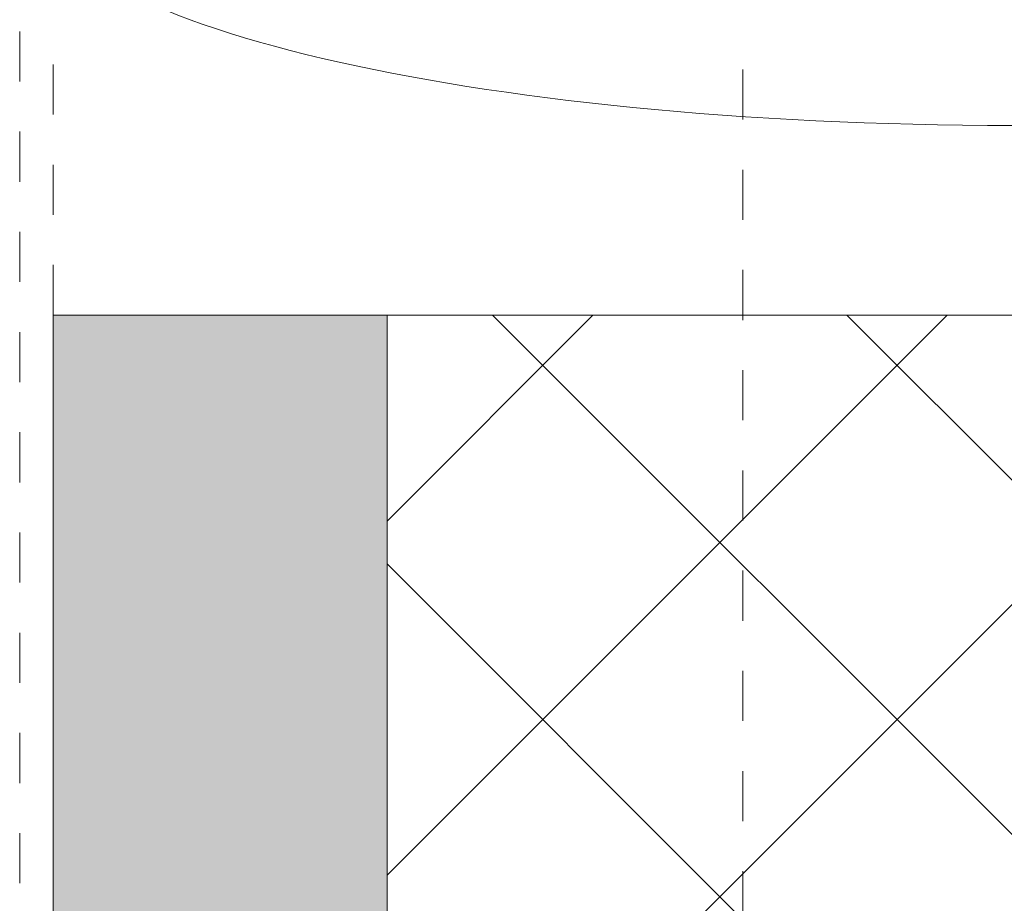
# Model space of a CAD drawing. Header units: millimetres. Extents: x -6861 to -4784, y 84 to 6892.
# Tile 185 of 200: x -5084 to -5025, y 415 to 468. Entities that reach past the tile are written whole.
import ezdxf

# ---------------------------------------------------------------- set-up
doc = ezdxf.new("R2010")
doc.units = ezdxf.units.MM
doc.linetypes.add('Dash', pattern=[6, 3, -3])
doc.layers.add('A-ANNO-DIMS', color=7, linetype='Dash', lineweight=9, true_color=0xd2d2d2)
for name, color, linetype, lineweight in [('A-ANNO-DIMS-5', 7, 'Continuous', 9), ('A-DETL-GENF', 7, 'Continuous', 9), ('E-LITE-EQPM', 7, 'Continuous', 20)]:
    doc.layers.add(name, color=color, linetype=linetype, lineweight=lineweight)
doc.styles.add('Arial Narrow', font='ARIALN.TTF', dxfattribs={"height": 11})
doc.dimstyles.new('FARO_-_2_2mm_Arial_Narrow_mm_Inch_Left_1', dxfattribs={"dimscale": 304.8, "dimtxt": 11.257741, "dimasz": 0, "dimexe": 0.049213, "dimexo": 0.0625, "dimgap": 0.008202, "dimtad": 1, "dimdec": 0, "dimzin": 0, "dimdsep": 46, "dimtxsty": 'Arial Narrow', "dimblk1": 'NONE', "dimblk2": 'NONE', "dimsah": 1, "dimcen": 0.09, "dimadec": 0, "dimazin": 0, "dimtfac": 1, "dimtdec": 4, "dimtix": 1, "dimtmove": 1, "dimatfit": 3, "dimfxl": 0.016404, "dimfxlon": 1, "dimtvp": 1, "dimtolj": 1, "dimtzin": 0, "dimarcsym": 2})

# ---------------------------------------------------------------- blocks, each defined once
blk = doc.blocks.new('DIMBLOCK19-Lateral_PDF')
at = {"layer": 'A-ANNO-DIMS-5', "color": 251, "true_color": 0x5b5b5b, "transparency": 16777216}
for p, q in [((-5081.657, 470.077), (-5081.657, 490.077)), ((-5040.35, 470.077), (-5040.35, 490.077)), ((-5040.35, 475.077), (-5081.657, 475.077)), ((-5081.657, 475.077), (-5081.657, 470.077)), ((-5040.35, 475.077), (-5040.35, 470.077))]:
    blk.add_line(p, q, dxfattribs=at)
blk.add_ellipse((-5025.223, 475.077), major_axis=(35.78, 0), ratio=0.31958, start_param=1.570796, end_param=3.141593, dxfattribs=at)
at = {"layer": 'A-ANNO-DIMS-5', "color": 0, "transparency": 16777216, "insert": (-5025.223, 491.794), "char_height": 11, "width": 55.96705, "attachment_point": 1, "line_spacing_factor": 0.974696, "style": 'Arial Narrow'}
blk.add_mtext('41 / 1.6"', dxfattribs=at)
blk = doc.blocks.new('_None')
blk = doc.blocks.new('DIMBLOCK20-Lateral_PDF')
at = {"layer": 'A-ANNO-DIMS-5', "color": 251, "true_color": 0x5b5b5b, "transparency": 16777216}
for p, q in [((-5083.657, 470.077), (-5083.657, 490.077)), ((-5081.657, 470.077), (-5081.657, 490.077)), ((-5081.657, 475.077), (-5083.657, 475.077)), ((-5083.657, 475.077), (-5083.657, 470.077)), ((-5081.657, 475.077), (-5081.657, 470.077))]:
    blk.add_line(p, q, dxfattribs=at)
blk.add_ellipse((-5024.183, 475.077), major_axis=(58.473, 0), ratio=0.234808, start_param=3.141593, end_param=4.712389, dxfattribs=at)
at = {"layer": 'A-ANNO-DIMS-5', "color": 0, "transparency": 16777216, "insert": (-5024.183, 466.629), "char_height": 11, "width": 47.60416, "attachment_point": 1, "line_spacing_factor": 0.974696, "style": 'Arial Narrow'}
blk.add_mtext('2 / 0.1"', dxfattribs=at)

msp = doc.modelspace()

# ---------------------------------------------------------------- hatches: boundary and pattern name
at = {"layer": 'A-DETL-GENF', "true_color": 0xc0c0c0}
h = msp.add_hatch(color=9, dxfattribs=at)
h.paths.add_polyline_path([(-5081.657, 150), (-5061.657, 150), (-5061.657, 248.5), (-5081.657, 248.5), (-5081.657, 198.438)])
h.paths.add_polyline_path([(-5061.944, 351.5), (-5061.657, 351.5), (-5061.657, 450), (-5081.657, 450), (-5081.657, 351.5), (-5068.117, 351.5)])
at = {"layer": 'A-DETL-GENF', "true_color": 0xaaaaaa}
h = msp.add_hatch(dxfattribs=at)
h.set_pattern_fill('FP_2', color=253, style=0, pattern_type=2)
h.set_pattern_definition([(45, (-4840.205, 277.281), (-10.6066, 10.6066), []), (135, (-4840.205, 277.281), (-10.6066, -10.6066), [])])
h.paths.add_polyline_path([(-5061.657, 150), (-4823.757, 150), (-4823.757, 450), (-5061.657, 450), (-5061.657, 351.5), (-4866.657, 351.5), (-4866.657, 248.5), (-5061.657, 248.5), (-5061.657, 159.163)])

# ---------------------------------------------------------------- linework, layer by layer
at = {"layer": 'A-ANNO-DIMS'}
for p, q in [((-5083.657, 391.979), (-5083.657, 466.979)), ((-5081.657, 450), (-5081.657, 466.979)), ((-5040.35, 371.699), (-5040.35, 466.979))]:
    msp.add_line(p, q, dxfattribs=at)
at = {"layer": 'A-ANNO-DIMS', "color": 9, "linetype": 'Continuous', "true_color": 0xc8c8c8}
msp.add_line((-4823.757, 450), (-5061.657, 450), dxfattribs=at)
at = {"layer": 'E-LITE-EQPM'}
for p, q in [((-5061.657, 450), (-5081.657, 450)), ((-5081.657, 450), (-5081.657, 351.5)), ((-5061.657, 351.5), (-5061.657, 450))]:
    msp.add_line(p, q, dxfattribs=at)

# ---------------------------------------------------------------- dimensions: what is measured, and where the dimension line sits
at = {"layer": 'A-ANNO-DIMS', "color": 251, "linetype": 'Continuous', "true_color": 0x5b5b5b}
for base, p1, p2, override, picture, middle in [((-5081.657, 475.077), (-5040.35, 470.077), (-5081.657, 470.077), {"dimpost": '<>', "dimfxl": 41.306729}, 'DIMBLOCK19-Lateral_PDF', (-4997.239, 484.46)), ((-5083.657, 475.077), (-5081.657, 470.077), (-5083.657, 470.077), {"dimpost": '<>', "dimfxl": 2}, 'DIMBLOCK20-Lateral_PDF', (-5000.381, 459.296))]:
    dim = msp.add_linear_dim(base=base, p1=p1, p2=p2, dimstyle='FARO_-_2_2mm_Arial_Narrow_mm_Inch_Left_1', override=override, dxfattribs=at)
    dim.commit()
    dim.dimension.update_dxf_attribs({"geometry": picture, "text_midpoint": middle, "dimtype": 160})

doc.saveas('drawing.dxf')
